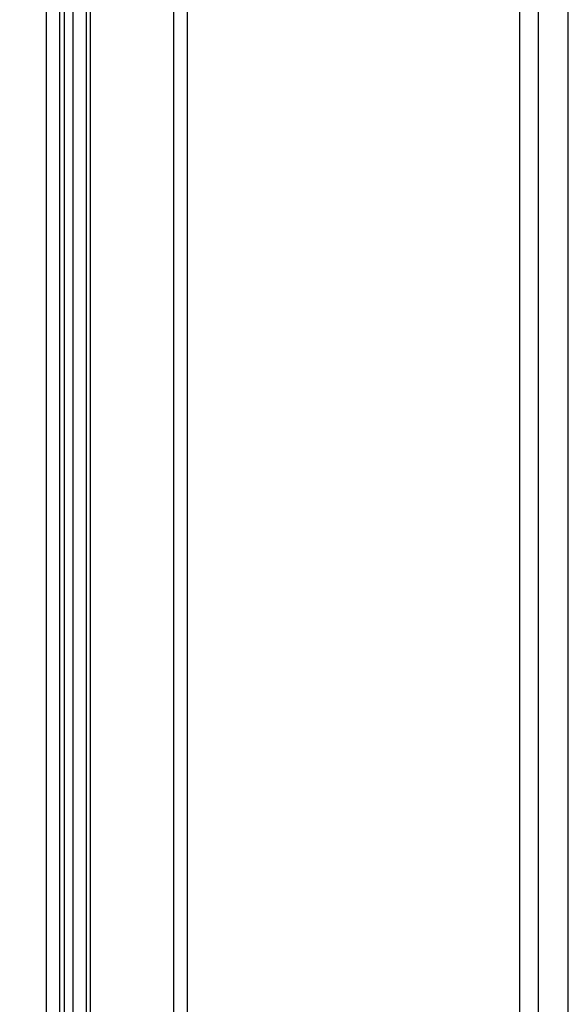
# Model space of a CAD drawing. Header units: millimetres. Extents: x 0 to 841, y 0 to 594.
# Tile 91 of 127: x 707 to 715, y 205 to 220. Entities that reach past the tile are written whole.
import ezdxf

# ---------------------------------------------------------------- set-up
doc = ezdxf.new("R2010")
doc.units = ezdxf.units.MM
doc.header["$LTSCALE"] = 46.255
doc.layers.add('CURVES', color=7, linetype='CONTINUOUS')
doc.layers.add('ROUNDS', color=7, linetype='CONTINUOUS')

msp = doc.modelspace()

# ---------------------------------------------------------------- linework, layer by layer
at = {"layer": 'CURVES', "color": 40, "linetype": 'CONTINUOUS'}
msp.add_line((715.3649, 184.8545), (715.3649, 263.2382), dxfattribs=at)
at = {"layer": 'CURVES', "color": 4, "linetype": 'CONTINUOUS'}
for p, q in [((709.8185, 189.1526), (709.8185, 229.3558)), ((714.6578, 185.2628), (714.6578, 225.7465))]:
    msp.add_line(p, q, dxfattribs=at)
at = {"layer": 'ROUNDS', "color": 7, "linetype": 'CONTINUOUS'}
for p, q in [((714.9251, 263.1883), (714.9251, 184.6005)), ((715.3649, 184.8545), (715.3649, 263.2382)), ((708.3501, 189.8179), (708.3501, 228.8331)), ((714.6578, 185.2628), (714.6578, 225.7465))]:
    msp.add_line(p, q, dxfattribs=at)
at = {"layer": 'ROUNDS', "color": 9, "linetype": 'CONTINUOUS'}
for p, q in [((709.6214, 189.1602), (709.6214, 229.3634)), ((709.8185, 189.1526), (709.8185, 229.3558)), ((708.4078, 189.8861), (708.4078, 228.9013)), ((707.7607, 228.6065), (707.7607, 190.0143)), ((707.9551, 228.6024), (707.9551, 190.0102)), ((708.0224, 228.5681), (708.0224, 189.9713)), ((708.1518, 228.5687), (708.1518, 189.9685))]:
    msp.add_line(p, q, dxfattribs=at)
for points, knots in [([(684.8118, 215.9618), (686.511, 217.2094), (689.135, 219.0195), (692.7533, 221.3036), (695.5721, 222.9797), (698.4734, 224.6047), (702.4745, 226.7152), (705.5534, 228.1963), (707.6405, 229.1419)], [0, 0, 0, 0, 0.2394928, 0.3619163, 0.4861011, 0.6120292, 0.7396774, 1, 1, 1, 1]), ([(684.9257, 215.7878), (686.623, 217.0341), (689.2442, 218.8422), (692.8587, 221.1239), (695.6745, 222.7981), (698.5726, 224.4214), (702.5695, 226.5296), (705.645, 228.0092), (707.7299, 228.9538)], [0, 0, 0, 0, 0.2394932, 0.3619168, 0.4861017, 0.6120297, 0.7396778, 1, 1, 1, 1])]:
    msp.add_open_spline(points, degree=3, knots=knots, dxfattribs=at)

doc.saveas('drawing.dxf')
